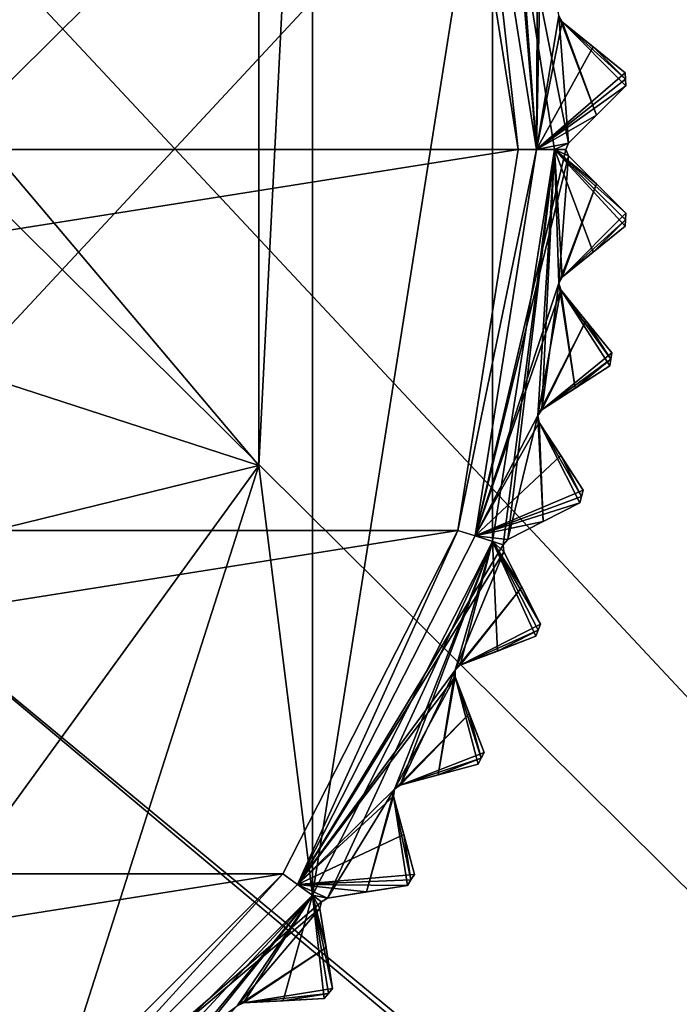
# Model space of a CAD drawing. Header units: millimetres. Extents: x -114 to 114, y -36 to 48.
# Tile 252 of 256: x 78.57 to 85.82, y -9.4 to 1.43. Entities that reach past the tile are written whole.
import ezdxf

# ---------------------------------------------------------------- set-up
doc = ezdxf.new("R2010")
doc.units = ezdxf.units.MM
doc.header["$LTSCALE"] = 65.185185
for name, color, linetype in [('2', 7, 'CONTINUOUS'), ('2786', 7, 'CONTINUOUS'), ('2841', 7, 'CONTINUOUS'), ('2842', 7, 'CONTINUOUS'), ('2843', 7, 'CONTINUOUS'), ('2844', 7, 'CONTINUOUS'), ('2845', 7, 'CONTINUOUS'), ('2846', 7, 'CONTINUOUS'), ('2847', 7, 'CONTINUOUS'), ('2848', 7, 'CONTINUOUS'), ('2849', 7, 'CONTINUOUS'), ('2850', 7, 'CONTINUOUS'), ('2851', 7, 'CONTINUOUS'), ('2852', 7, 'CONTINUOUS'), ('2853', 7, 'CONTINUOUS'), ('2854', 7, 'CONTINUOUS'), ('2855', 7, 'CONTINUOUS'), ('2856', 7, 'CONTINUOUS'), ('2857', 7, 'CONTINUOUS'), ('2859', 7, 'CONTINUOUS'), ('2962', 7, 'CONTINUOUS'), ('2965', 7, 'CONTINUOUS'), ('2966', 7, 'CONTINUOUS'), ('2967', 7, 'CONTINUOUS'), ('2968', 7, 'CONTINUOUS'), ('2969', 7, 'CONTINUOUS'), ('2970', 7, 'CONTINUOUS'), ('2971', 7, 'CONTINUOUS'), ('2972', 7, 'CONTINUOUS'), ('2973', 7, 'CONTINUOUS'), ('3025', 7, 'CONTINUOUS'), ('3030', 7, 'CONTINUOUS'), ('3033', 7, 'CONTINUOUS'), ('3216', 7, 'CONTINUOUS'), ('3217', 7, 'CONTINUOUS'), ('3219', 7, 'CONTINUOUS'), ('3242', 7, 'CONTINUOUS'), ('3243', 7, 'CONTINUOUS'), ('3244', 7, 'CONTINUOUS'), ('3245', 7, 'CONTINUOUS'), ('3246', 7, 'CONTINUOUS'), ('3247', 7, 'CONTINUOUS'), ('3304', 7, 'CONTINUOUS')]:
    doc.layers.add(name, color=color, linetype=linetype)

msp = doc.modelspace()

# ---------------------------------------------------------------- linework, layer by layer
at = {"layer": '2', "linetype": 'CONTINUOUS'}
for points in [[(113, -35, 92.5), (113, 35, 92.5), (76.326, 4.231, 92.5), (113, -35, 92.5)], [(77.7, 0, 92.5), (113, -35, 92.5), (76.326, 4.231, 92.5), (77.7, 0, 92.5)], [(-10.47, -4.231, 92.5), (113, -35, 92.5), (-9.8, 0, 92.5), (-10.47, -4.231, 92.5)], [(-9.8, 0, 92.5), (113, -35, 92.5), (21.275, -6.847, 92.5), (-9.8, 0, 92.5)], [(29.326, -4.231, 92.5), (113, -35, 92.5), (30.7, 0, 92.5), (29.326, -4.231, 92.5)], [(113, -35, 92.5), (68.275, -6.847, 92.5), (30.7, 0, 92.5), (113, -35, 92.5)], [(76.326, -4.231, 92.5), (113, -35, 92.5), (77.7, 0, 92.5), (76.326, -4.231, 92.5)], [(-12.415, -8.051, 92.5), (113, -35, 92.5), (-10.47, -4.231, 92.5), (-12.415, -8.051, 92.5)], [(25.725, -6.847, 92.5), (113, -35, 92.5), (29.326, -4.231, 92.5), (25.725, -6.847, 92.5)], [(72.725, -6.847, 92.5), (113, -35, 92.5), (76.326, -4.231, 92.5), (72.725, -6.847, 92.5)], [(21.275, -6.847, 92.5), (113, -35, 92.5), (25.725, -6.847, 92.5), (21.275, -6.847, 92.5)], [(68.275, -6.847, 92.5), (113, -35, 92.5), (72.725, -6.847, 92.5), (68.275, -6.847, 92.5)], [(-15.446, -11.083, 92.5), (113, -35, 92.5), (-12.415, -8.051, 92.5), (-15.446, -11.083, 92.5)], [(-113, -35, 92.5), (113, -35, 92.5), (-70.5, -8.8, 92.5), (-113, -35, 92.5)], [(113, -35, 92.5), (-23.5, -13.7, 92.5), (-70.5, -8.8, 92.5), (113, -35, 92.5)]]:
    msp.add_3dface(points, dxfattribs=at)
at = {"layer": '2786', "linetype": 'CONTINUOUS'}
for points in [[(110.5, 32.5, 90), (-9.8, 0, 90), (-10.47, 4.231, 90), (110.5, 32.5, 90)], [(-9.8, 0, 90), (110.5, 32.5, 90), (21.275, 6.847, 90), (-9.8, 0, 90)], [(110.5, 32.5, 90), (30.7, 0, 90), (29.326, 4.231, 90), (110.5, 32.5, 90)], [(110.5, 32.5, 90), (68.275, 6.847, 90), (30.7, 0, 90), (110.5, 32.5, 90)], [(110.5, 32.5, 90), (110.5, -32.5, 90), (76.326, -4.231, 90), (110.5, 32.5, 90)], [(110.5, 32.5, 90), (76.326, -4.231, 90), (77.7, 0, 90), (110.5, 32.5, 90)], [(110.5, 32.5, 90), (77.7, 0, 90), (76.326, 4.231, 90), (110.5, 32.5, 90)], [(110.5, -32.5, 90), (72.725, -6.847, 90), (76.326, -4.231, 90), (110.5, -32.5, 90)], [(110.5, -32.5, 90), (-50.5, -32.5, 90), (72.725, -6.847, 90), (110.5, -32.5, 90)]]:
    msp.add_3dface(points, dxfattribs=at)
at = {"layer": '2841', "linetype": 'CONTINUOUS'}
for points in [[(57.614, 4.189, 110), (56.95, 0, 110), (83.386, 4.189, 110), (57.614, 4.189, 110)], [(83.386, 4.189, 110), (56.95, 0, 110), (84.05, 0, 110), (83.386, 4.189, 110)], [(56.95, 0, 110), (57.614, -4.189, 110), (84.05, 0, 110), (56.95, 0, 110)], [(84.05, 0, 110), (57.614, -4.189, 110), (83.386, -4.189, 110), (84.05, 0, 110)], [(57.614, -4.189, 110), (59.54, -7.967, 110), (83.386, -4.189, 110), (57.614, -4.189, 110)], [(83.386, -4.189, 110), (59.54, -7.967, 110), (81.46, -7.967, 110), (83.386, -4.189, 110)], [(59.54, -7.967, 110), (62.539, -10.965, 110), (81.46, -7.967, 110), (59.54, -7.967, 110)], [(81.46, -7.967, 110), (62.539, -10.965, 110), (78.461, -10.965, 110), (81.46, -7.967, 110)]]:
    msp.add_3dface(points, dxfattribs=at)
at = {"layer": '2842', "linetype": 'CONTINUOUS'}
for points in [[(81.786, 8.2, 93), (81.786, -8.2, 93), (81.199, -3.476, 93), (81.786, 8.2, 93)], [(81.199, 3.476, 93), (81.786, 8.2, 93), (81.199, -3.476, 93), (81.199, 3.476, 93)], [(83.767, 4.311, 93), (81.786, -8.2, 93), (81.786, 8.2, 93), (83.767, 4.311, 93)], [(83.767, -4.311, 93), (81.786, -8.2, 93), (83.767, 4.311, 93), (83.767, -4.311, 93)], [(84.45, 0, 93), (83.767, -4.311, 93), (83.767, 4.311, 93), (84.45, 0, 93)], [(81.199, -3.476, 93), (78.7, -11.286, 93), (77.113, -9.101, 93), (81.199, -3.476, 93)], [(81.786, -8.2, 93), (78.7, -11.286, 93), (81.199, -3.476, 93), (81.786, -8.2, 93)], [(78.7, -11.286, 93), (74.811, -13.267, 93), (77.113, -9.101, 93), (78.7, -11.286, 93)]]:
    msp.add_3dface(points, dxfattribs=at)
at = {"layer": '2843', "linetype": 'CONTINUOUS'}
for points in [[(85.233, -0.7, 108.5), (85.23, -0.772, 108.5), (85.233, -0.7, 93.8), (85.233, -0.7, 108.5)], [(85.233, -0.7, 93.8), (85.23, -0.772, 108.5), (85.23, -0.772, 93.8), (85.233, -0.7, 93.8)], [(85.23, -0.772, 108.5), (85.226, -0.844, 108.5), (85.23, -0.772, 93.8), (85.23, -0.772, 108.5)], [(85.23, -0.772, 93.8), (85.226, -0.844, 108.5), (85.226, -0.844, 93.8), (85.23, -0.772, 93.8)]]:
    msp.add_3dface(points, dxfattribs=at)
at = {"layer": '2844', "linetype": 'CONTINUOUS'}
for points in [[(85.233, -0.7, 108.5), (85.233, -0.7, 93.8), (84.604, -0.071, 109.146), (85.233, -0.7, 108.5)], [(84.912, -0.379, 108.833), (85.233, -0.7, 108.5), (84.604, -0.071, 109.146), (84.912, -0.379, 108.833)], [(84.604, -0.071, 109.146), (85.233, -0.7, 93.8), (84.912, -0.379, 93.467), (84.604, -0.071, 109.146)], [(84.604, -0.071, 93.154), (84.604, -0.071, 109.146), (84.912, -0.379, 93.467), (84.604, -0.071, 93.154)]]:
    msp.add_3dface(points, dxfattribs=at)
at = {"layer": '2845', "linetype": 'CONTINUOUS'}
for points in [[(85.233, 0.7, 93.8), (85.233, 0.7, 108.5), (84.604, 0.071, 93.154), (85.233, 0.7, 93.8)], [(84.604, 0.071, 93.154), (85.233, 0.7, 108.5), (84.912, 0.379, 108.833), (84.604, 0.071, 93.154)], [(84.912, 0.379, 93.467), (85.233, 0.7, 93.8), (84.604, 0.071, 93.154), (84.912, 0.379, 93.467)], [(84.604, 0.071, 109.146), (84.604, 0.071, 93.154), (84.912, 0.379, 108.833), (84.604, 0.071, 109.146)]]:
    msp.add_3dface(points, dxfattribs=at)
at = {"layer": '2846', "linetype": 'CONTINUOUS'}
for points in [[(84.794, -1.884, 108.833), (85.079, -2.236, 108.5), (84.519, -1.545, 109.146), (84.794, -1.884, 108.833)], [(84.519, -1.545, 109.146), (85.079, -2.236, 108.5), (85.079, -2.236, 93.8), (84.519, -1.545, 109.146)], [(84.519, -1.545, 93.154), (84.519, -1.545, 109.146), (84.794, -1.883, 93.467), (84.519, -1.545, 93.154)], [(84.794, -1.883, 93.467), (84.519, -1.545, 109.146), (85.079, -2.236, 93.8), (84.794, -1.883, 93.467)]]:
    msp.add_3dface(points, dxfattribs=at)
at = {"layer": '2847', "linetype": 'CONTINUOUS'}
for points in [[(85.226, -0.844, 93.8), (85.226, -0.844, 108.5), (84.534, -1.404, 93.154), (85.226, -0.844, 93.8)], [(84.534, -1.404, 93.154), (85.226, -0.844, 108.5), (84.873, -1.13, 108.833), (84.534, -1.404, 93.154)], [(84.873, -1.129, 93.467), (85.226, -0.844, 93.8), (84.534, -1.404, 93.154), (84.873, -1.129, 93.467)], [(84.534, -1.404, 109.146), (84.534, -1.404, 93.154), (84.873, -1.13, 108.833), (84.534, -1.404, 109.146)]]:
    msp.add_3dface(points, dxfattribs=at)
at = {"layer": '2848', "linetype": 'CONTINUOUS'}
for points in [[(84.519, -3.367, 108.833), (84.766, -3.748, 108.5), (84.281, -3.002, 109.146), (84.519, -3.367, 108.833)], [(84.281, -3.002, 109.146), (84.766, -3.748, 108.5), (84.766, -3.748, 93.8), (84.281, -3.002, 109.146)], [(84.281, -3.002, 93.154), (84.281, -3.002, 109.146), (84.519, -3.367, 93.467), (84.281, -3.002, 93.154)], [(84.519, -3.367, 93.467), (84.281, -3.002, 109.146), (84.766, -3.748, 93.8), (84.519, -3.367, 93.467)]]:
    msp.add_3dface(points, dxfattribs=at)
at = {"layer": '2849', "linetype": 'CONTINUOUS'}
for points in [[(85.057, -2.379, 93.8), (85.057, -2.379, 108.5), (84.311, -2.863, 93.154), (85.057, -2.379, 93.8)], [(84.311, -2.863, 93.154), (85.057, -2.379, 108.5), (84.676, -2.626, 108.833), (84.311, -2.863, 93.154)], [(84.676, -2.626, 93.467), (85.057, -2.379, 93.8), (84.311, -2.863, 93.154), (84.676, -2.626, 93.467)], [(84.311, -2.863, 109.146), (84.311, -2.863, 93.154), (84.676, -2.626, 108.833), (84.311, -2.863, 109.146)]]:
    msp.add_3dface(points, dxfattribs=at)
at = {"layer": '2850', "linetype": 'CONTINUOUS'}
for points in [[(84.09, -4.814, 108.833), (84.296, -5.219, 108.5), (83.892, -4.426, 109.146), (84.09, -4.814, 108.833)], [(83.892, -4.426, 109.146), (84.296, -5.219, 108.5), (84.296, -5.219, 93.8), (83.892, -4.426, 109.146)], [(83.892, -4.426, 93.154), (83.892, -4.426, 109.146), (84.09, -4.814, 93.467), (83.892, -4.426, 93.154)], [(84.09, -4.814, 93.467), (83.892, -4.426, 109.146), (84.296, -5.219, 93.8), (84.09, -4.814, 93.467)]]:
    msp.add_3dface(points, dxfattribs=at)
at = {"layer": '2851', "linetype": 'CONTINUOUS'}
for points in [[(84.729, -3.887, 93.8), (84.729, -3.887, 108.5), (83.936, -4.291, 93.154), (84.729, -3.887, 93.8)], [(83.936, -4.291, 93.154), (84.729, -3.887, 108.5), (84.324, -4.093, 108.833), (83.936, -4.291, 93.154)], [(84.324, -4.093, 93.467), (84.729, -3.887, 93.8), (83.936, -4.291, 93.154), (84.324, -4.093, 93.467)], [(83.936, -4.291, 109.146), (83.936, -4.291, 93.154), (84.324, -4.093, 108.833), (83.936, -4.291, 109.146)]]:
    msp.add_3dface(points, dxfattribs=at)
at = {"layer": '2852', "linetype": 'CONTINUOUS'}
for points in [[(83.512, -6.208, 108.833), (83.675, -6.632, 108.5), (83.356, -5.801, 109.146), (83.512, -6.208, 108.833)], [(83.356, -5.801, 109.146), (83.675, -6.632, 108.5), (83.675, -6.632, 93.8), (83.356, -5.801, 109.146)], [(83.356, -5.801, 93.154), (83.356, -5.801, 109.146), (83.512, -6.208, 93.467), (83.356, -5.801, 93.154)], [(83.512, -6.208, 93.467), (83.356, -5.801, 109.146), (83.675, -6.632, 93.8), (83.512, -6.208, 93.467)]]:
    msp.add_3dface(points, dxfattribs=at)
at = {"layer": '2853', "linetype": 'CONTINUOUS'}
for points in [[(84.244, -5.353, 93.8), (84.244, -5.353, 108.5), (83.413, -5.672, 93.154), (84.244, -5.353, 93.8)], [(83.413, -5.672, 93.154), (84.244, -5.353, 108.5), (83.821, -5.516, 108.833), (83.413, -5.672, 93.154)], [(83.821, -5.516, 93.467), (84.244, -5.353, 93.8), (83.413, -5.672, 93.154), (83.821, -5.516, 93.467)], [(83.413, -5.672, 109.146), (83.413, -5.672, 93.154), (83.821, -5.516, 108.833), (83.413, -5.672, 109.146)]]:
    msp.add_3dface(points, dxfattribs=at)
at = {"layer": '2854', "linetype": 'CONTINUOUS'}
for points in [[(82.792, -7.535, 108.833), (82.909, -7.973, 108.5), (82.679, -7.113, 109.146), (82.792, -7.535, 108.833)], [(82.679, -7.113, 109.146), (82.909, -7.973, 108.5), (82.909, -7.973, 93.8), (82.679, -7.113, 109.146)], [(82.679, -7.113, 93.154), (82.679, -7.113, 109.146), (82.792, -7.534, 93.467), (82.679, -7.113, 93.154)], [(82.792, -7.534, 93.467), (82.679, -7.113, 109.146), (82.909, -7.973, 93.8), (82.792, -7.534, 93.467)]]:
    msp.add_3dface(points, dxfattribs=at)
at = {"layer": '2855', "linetype": 'CONTINUOUS'}
for points in [[(83.609, -6.76, 93.8), (83.609, -6.76, 108.5), (82.75, -6.991, 93.154), (83.609, -6.76, 93.8)], [(82.75, -6.991, 93.154), (83.609, -6.76, 108.5), (83.171, -6.878, 108.833), (82.75, -6.991, 93.154)], [(83.171, -6.878, 93.467), (83.609, -6.76, 93.8), (82.75, -6.991, 93.154), (83.171, -6.878, 93.467)], [(82.75, -6.991, 109.146), (82.75, -6.991, 93.154), (83.171, -6.878, 108.833), (82.75, -6.991, 109.146)]]:
    msp.add_3dface(points, dxfattribs=at)
at = {"layer": '2856', "linetype": 'CONTINUOUS'}
for points in [[(81.937, -8.778, 108.833), (82.008, -9.226, 108.5), (81.869, -8.347, 109.146), (81.937, -8.778, 108.833)], [(81.869, -8.347, 109.146), (82.008, -9.226, 108.5), (82.008, -9.226, 93.8), (81.869, -8.347, 109.146)], [(81.869, -8.347, 93.154), (81.869, -8.347, 109.146), (81.937, -8.778, 93.467), (81.869, -8.347, 93.154)], [(81.937, -8.778, 93.467), (81.869, -8.347, 109.146), (82.008, -9.226, 93.8), (81.937, -8.778, 93.467)]]:
    msp.add_3dface(points, dxfattribs=at)
at = {"layer": '2857', "linetype": 'CONTINUOUS'}
for points in [[(82.831, -8.094, 93.8), (82.831, -8.094, 108.5), (81.952, -8.233, 93.154), (82.831, -8.094, 93.8)], [(81.952, -8.233, 93.154), (82.831, -8.094, 108.5), (82.383, -8.165, 108.833), (81.952, -8.233, 93.154)], [(82.383, -8.165, 93.467), (82.831, -8.094, 93.8), (81.952, -8.233, 93.154), (82.383, -8.165, 93.467)], [(81.952, -8.233, 109.146), (81.952, -8.233, 93.154), (82.383, -8.165, 108.833), (81.952, -8.233, 109.146)]]:
    msp.add_3dface(points, dxfattribs=at)
at = {"layer": '2859', "linetype": 'CONTINUOUS'}
for points in [[(81.917, -9.338, 93.8), (81.917, -9.338, 108.5), (81.029, -9.385, 93.154), (81.917, -9.338, 93.8)], [(81.029, -9.385, 93.154), (81.917, -9.338, 108.5), (81.464, -9.362, 108.833), (81.029, -9.385, 93.154)], [(81.464, -9.362, 93.467), (81.917, -9.338, 93.8), (81.029, -9.385, 93.154), (81.464, -9.362, 93.467)], [(81.029, -9.385, 109.146), (81.029, -9.385, 93.154), (81.464, -9.362, 108.833), (81.029, -9.385, 109.146)]]:
    msp.add_3dface(points, dxfattribs=at)
at = {"layer": '2962', "linetype": 'CONTINUOUS'}
for points in [[(84.873, 1.13, 108.833), (85.226, 0.844, 108.5), (84.534, 1.404, 109.146), (84.873, 1.13, 108.833)], [(84.534, 1.404, 109.146), (85.226, 0.844, 108.5), (85.226, 0.844, 93.8), (84.534, 1.404, 109.146)], [(84.534, 1.404, 93.154), (84.534, 1.404, 109.146), (84.873, 1.13, 93.467), (84.534, 1.404, 93.154)], [(84.873, 1.13, 93.467), (84.534, 1.404, 109.146), (85.226, 0.844, 93.8), (84.873, 1.13, 93.467)]]:
    msp.add_3dface(points, dxfattribs=at)
at = {"layer": '2965', "linetype": 'CONTINUOUS'}
for points in [[(84.45, 0, 93), (83.767, 4.311, 93), (84.604, 0.071, 93.154), (84.45, 0, 93)], [(84.604, 0.071, 93.154), (83.767, 4.311, 93), (84.498, 1.471, 93.125), (84.604, 0.071, 93.154)], [(84.912, 0.379, 93.467), (84.604, 0.071, 93.154), (84.498, 1.471, 93.125), (84.912, 0.379, 93.467)], [(84.534, 1.404, 93.154), (84.912, 0.379, 93.467), (84.498, 1.471, 93.125), (84.534, 1.404, 93.154)], [(85.233, 0.7, 93.8), (84.912, 0.379, 93.467), (84.534, 1.404, 93.154), (85.233, 0.7, 93.8)], [(85.233, 0.7, 93.8), (84.534, 1.404, 93.154), (85.23, 0.772, 93.8), (85.233, 0.7, 93.8)], [(84.534, 1.404, 93.154), (84.873, 1.13, 93.467), (85.23, 0.772, 93.8), (84.534, 1.404, 93.154)], [(84.873, 1.13, 93.467), (85.226, 0.844, 93.8), (85.23, 0.772, 93.8), (84.873, 1.13, 93.467)], [(84.45, 0, 93), (84.604, 0.071, 93.154), (84.575, 0, 93.125), (84.45, 0, 93)], [(83.767, -4.311, 93), (84.45, 0, 93), (83.886, -4.349, 93.125), (83.767, -4.311, 93)], [(84.45, 0, 93), (83.936, -4.291, 93.154), (83.886, -4.349, 93.125), (84.45, 0, 93)], [(83.936, -4.291, 93.154), (84.45, 0, 93), (84.267, -2.926, 93.125), (83.936, -4.291, 93.154)], [(84.45, 0, 93), (84.311, -2.863, 93.154), (84.267, -2.926, 93.125), (84.45, 0, 93)], [(84.311, -2.863, 93.154), (84.45, 0, 93), (84.498, -1.471, 93.125), (84.311, -2.863, 93.154)], [(84.45, 0, 93), (85.233, -0.7, 93.8), (85.23, -0.772, 93.8), (84.45, 0, 93)], [(85.233, -0.7, 93.8), (84.45, 0, 93), (84.912, -0.379, 93.467), (85.233, -0.7, 93.8)], [(84.45, 0, 93), (85.23, -0.772, 93.8), (85.226, -0.844, 93.8), (84.45, 0, 93)], [(84.45, 0, 93), (85.226, -0.844, 93.8), (84.873, -1.129, 93.467), (84.45, 0, 93)], [(84.45, 0, 93), (84.604, -0.071, 93.154), (84.912, -0.379, 93.467), (84.45, 0, 93)], [(84.604, -0.071, 93.154), (84.45, 0, 93), (84.575, 0, 93.125), (84.604, -0.071, 93.154)], [(84.45, 0, 93), (84.873, -1.129, 93.467), (84.534, -1.404, 93.154), (84.45, 0, 93)], [(84.45, 0, 93), (84.534, -1.404, 93.154), (84.498, -1.471, 93.125), (84.45, 0, 93)], [(84.676, -2.626, 93.467), (84.311, -2.863, 93.154), (84.498, -1.471, 93.125), (84.676, -2.626, 93.467)], [(84.519, -1.545, 93.154), (84.676, -2.626, 93.467), (84.498, -1.471, 93.125), (84.519, -1.545, 93.154)], [(84.519, -1.545, 93.154), (84.794, -1.883, 93.467), (85.068, -2.307, 93.8), (84.519, -1.545, 93.154)], [(84.519, -1.545, 93.154), (85.057, -2.379, 93.8), (84.676, -2.626, 93.467), (84.519, -1.545, 93.154)], [(85.057, -2.379, 93.8), (84.519, -1.545, 93.154), (85.068, -2.307, 93.8), (85.057, -2.379, 93.8)], [(84.794, -1.883, 93.467), (85.079, -2.236, 93.8), (85.068, -2.307, 93.8), (84.794, -1.883, 93.467)], [(84.324, -4.093, 93.467), (83.936, -4.291, 93.154), (84.267, -2.926, 93.125), (84.324, -4.093, 93.467)], [(84.281, -3.002, 93.154), (84.324, -4.093, 93.467), (84.267, -2.926, 93.125), (84.281, -3.002, 93.154)], [(84.281, -3.002, 93.154), (84.519, -3.367, 93.467), (84.747, -3.818, 93.8), (84.281, -3.002, 93.154)], [(84.281, -3.002, 93.154), (84.729, -3.887, 93.8), (84.324, -4.093, 93.467), (84.281, -3.002, 93.154)], [(84.729, -3.887, 93.8), (84.281, -3.002, 93.154), (84.747, -3.818, 93.8), (84.729, -3.887, 93.8)], [(84.519, -3.367, 93.467), (84.766, -3.748, 93.8), (84.747, -3.818, 93.8), (84.519, -3.367, 93.467)], [(81.786, -8.2, 93), (83.767, -4.311, 93), (81.952, -8.233, 93.154), (81.786, -8.2, 93)], [(81.952, -8.233, 93.154), (83.767, -4.311, 93), (82.689, -7.037, 93.125), (81.952, -8.233, 93.154)], [(83.767, -4.311, 93), (82.75, -6.991, 93.154), (82.689, -7.037, 93.125), (83.767, -4.311, 93)], [(82.75, -6.991, 93.154), (83.767, -4.311, 93), (83.358, -5.725, 93.125), (82.75, -6.991, 93.154)], [(83.767, -4.311, 93), (83.413, -5.672, 93.154), (83.358, -5.725, 93.125), (83.767, -4.311, 93)], [(83.767, -4.311, 93), (83.821, -5.516, 93.467), (83.413, -5.672, 93.154), (83.767, -4.311, 93)], [(83.767, -4.311, 93), (83.892, -4.426, 93.154), (84.09, -4.814, 93.467), (83.767, -4.311, 93)], [(83.892, -4.426, 93.154), (83.767, -4.311, 93), (83.886, -4.349, 93.125), (83.892, -4.426, 93.154)], [(83.767, -4.311, 93), (84.09, -4.814, 93.467), (84.296, -5.219, 93.8), (83.767, -4.311, 93)], [(83.767, -4.311, 93), (84.296, -5.219, 93.8), (84.27, -5.286, 93.8), (83.767, -4.311, 93)], [(83.767, -4.311, 93), (84.244, -5.353, 93.8), (83.821, -5.516, 93.467), (83.767, -4.311, 93)], [(84.244, -5.353, 93.8), (83.767, -4.311, 93), (84.27, -5.286, 93.8), (84.244, -5.353, 93.8)], [(83.171, -6.878, 93.467), (82.75, -6.991, 93.154), (83.358, -5.725, 93.125), (83.171, -6.878, 93.467)], [(83.356, -5.801, 93.154), (83.171, -6.878, 93.467), (83.358, -5.725, 93.125), (83.356, -5.801, 93.154)], [(83.356, -5.801, 93.154), (83.609, -6.76, 93.8), (83.171, -6.878, 93.467), (83.356, -5.801, 93.154)], [(83.356, -5.801, 93.154), (83.512, -6.208, 93.467), (83.642, -6.696, 93.8), (83.356, -5.801, 93.154)], [(83.609, -6.76, 93.8), (83.356, -5.801, 93.154), (83.642, -6.696, 93.8), (83.609, -6.76, 93.8)], [(83.512, -6.208, 93.467), (83.675, -6.632, 93.8), (83.642, -6.696, 93.8), (83.512, -6.208, 93.467)], [(82.383, -8.165, 93.467), (81.952, -8.233, 93.154), (82.689, -7.037, 93.125), (82.383, -8.165, 93.467)], [(82.679, -7.113, 93.154), (82.383, -8.165, 93.467), (82.689, -7.037, 93.125), (82.679, -7.113, 93.154)], [(82.679, -7.113, 93.154), (82.831, -8.094, 93.8), (82.383, -8.165, 93.467), (82.679, -7.113, 93.154)], [(82.679, -7.113, 93.154), (82.792, -7.534, 93.467), (82.87, -8.033, 93.8), (82.679, -7.113, 93.154)], [(82.831, -8.094, 93.8), (82.679, -7.113, 93.154), (82.87, -8.033, 93.8), (82.831, -8.094, 93.8)], [(82.792, -7.534, 93.467), (82.909, -7.973, 93.8), (82.87, -8.033, 93.8), (82.792, -7.534, 93.467)], [(78.7, -11.286, 93), (81.786, -8.2, 93), (78.847, -11.369, 93.154), (78.7, -11.286, 93)], [(78.847, -11.369, 93.154), (81.786, -8.2, 93), (79.918, -10.46, 93.125), (78.847, -11.369, 93.154)], [(81.786, -8.2, 93), (79.99, -10.434, 93.154), (79.918, -10.46, 93.125), (81.786, -8.2, 93)], [(79.99, -10.434, 93.154), (81.786, -8.2, 93), (80.96, -9.418, 93.125), (79.99, -10.434, 93.154)], [(81.786, -8.2, 93), (81.029, -9.385, 93.154), (80.96, -9.418, 93.125), (81.786, -8.2, 93)], [(81.786, -8.2, 93), (81.464, -9.362, 93.467), (81.029, -9.385, 93.154), (81.786, -8.2, 93)], [(81.786, -8.2, 93), (81.917, -9.338, 93.8), (81.464, -9.362, 93.467), (81.786, -8.2, 93)], [(81.786, -8.2, 93), (81.869, -8.347, 93.154), (81.937, -8.778, 93.467), (81.786, -8.2, 93)], [(81.869, -8.347, 93.154), (81.786, -8.2, 93), (81.887, -8.273, 93.125), (81.869, -8.347, 93.154)], [(81.786, -8.2, 93), (81.937, -8.778, 93.467), (82.008, -9.226, 93.8), (81.786, -8.2, 93)], [(81.786, -8.2, 93), (82.008, -9.226, 93.8), (81.963, -9.282, 93.8), (81.786, -8.2, 93)], [(81.786, -8.2, 93), (81.952, -8.233, 93.154), (81.887, -8.273, 93.125), (81.786, -8.2, 93)], [(81.917, -9.338, 93.8), (81.786, -8.2, 93), (81.963, -9.282, 93.8), (81.917, -9.338, 93.8)]]:
    msp.add_3dface(points, dxfattribs=at)
at = {"layer": '2966', "linetype": 'CONTINUOUS'}
for points in [[(84.604, 0.071, 93.154), (84.604, 0.071, 109.146), (84.575, 0, 109.175), (84.604, 0.071, 93.154)], [(84.575, 0, 93.125), (84.604, 0.071, 93.154), (84.575, 0, 109.175), (84.575, 0, 93.125)], [(84.604, -0.071, 109.146), (84.604, -0.071, 93.154), (84.575, 0, 93.125), (84.604, -0.071, 109.146)], [(84.604, -0.071, 109.146), (84.575, 0, 93.125), (84.575, 0, 109.175), (84.604, -0.071, 109.146)]]:
    msp.add_3dface(points, dxfattribs=at)
at = {"layer": '2967', "linetype": 'CONTINUOUS'}
for points in [[(84.534, -1.404, 93.154), (84.534, -1.404, 109.146), (84.498, -1.471, 109.175), (84.534, -1.404, 93.154)], [(84.498, -1.471, 93.125), (84.534, -1.404, 93.154), (84.498, -1.471, 109.175), (84.498, -1.471, 93.125)], [(84.519, -1.545, 109.146), (84.519, -1.545, 93.154), (84.498, -1.471, 93.125), (84.519, -1.545, 109.146)], [(84.519, -1.545, 109.146), (84.498, -1.471, 93.125), (84.498, -1.471, 109.175), (84.519, -1.545, 109.146)]]:
    msp.add_3dface(points, dxfattribs=at)
at = {"layer": '2968', "linetype": 'CONTINUOUS'}
for points in [[(84.311, -2.863, 93.154), (84.311, -2.863, 109.146), (84.267, -2.926, 109.175), (84.311, -2.863, 93.154)], [(84.267, -2.926, 93.125), (84.311, -2.863, 93.154), (84.267, -2.926, 109.175), (84.267, -2.926, 93.125)], [(84.281, -3.002, 109.146), (84.281, -3.002, 93.154), (84.267, -2.926, 93.125), (84.281, -3.002, 109.146)], [(84.281, -3.002, 109.146), (84.267, -2.926, 93.125), (84.267, -2.926, 109.175), (84.281, -3.002, 109.146)]]:
    msp.add_3dface(points, dxfattribs=at)
at = {"layer": '2969', "linetype": 'CONTINUOUS'}
for points in [[(83.936, -4.291, 93.154), (83.936, -4.291, 109.146), (83.886, -4.349, 109.175), (83.936, -4.291, 93.154)], [(83.886, -4.349, 93.125), (83.936, -4.291, 93.154), (83.886, -4.349, 109.175), (83.886, -4.349, 93.125)], [(83.892, -4.426, 109.146), (83.892, -4.426, 93.154), (83.886, -4.349, 93.125), (83.892, -4.426, 109.146)], [(83.892, -4.426, 109.146), (83.886, -4.349, 93.125), (83.886, -4.349, 109.175), (83.892, -4.426, 109.146)]]:
    msp.add_3dface(points, dxfattribs=at)
at = {"layer": '2970', "linetype": 'CONTINUOUS'}
for points in [[(83.356, -5.801, 109.146), (83.356, -5.801, 93.154), (83.358, -5.725, 93.125), (83.356, -5.801, 109.146)], [(83.356, -5.801, 109.146), (83.358, -5.725, 93.125), (83.358, -5.725, 109.175), (83.356, -5.801, 109.146)], [(83.413, -5.672, 93.154), (83.413, -5.672, 109.146), (83.358, -5.725, 109.175), (83.413, -5.672, 93.154)], [(83.358, -5.725, 93.125), (83.413, -5.672, 93.154), (83.358, -5.725, 109.175), (83.358, -5.725, 93.125)]]:
    msp.add_3dface(points, dxfattribs=at)
at = {"layer": '2971', "linetype": 'CONTINUOUS'}
for points in [[(82.679, -7.113, 109.146), (82.679, -7.113, 93.154), (82.689, -7.037, 93.125), (82.679, -7.113, 109.146)], [(82.679, -7.113, 109.146), (82.689, -7.037, 93.125), (82.689, -7.037, 109.175), (82.679, -7.113, 109.146)], [(82.75, -6.991, 93.154), (82.75, -6.991, 109.146), (82.689, -7.037, 109.175), (82.75, -6.991, 93.154)], [(82.689, -7.037, 93.125), (82.75, -6.991, 93.154), (82.689, -7.037, 109.175), (82.689, -7.037, 93.125)]]:
    msp.add_3dface(points, dxfattribs=at)
at = {"layer": '2972', "linetype": 'CONTINUOUS'}
for points in [[(81.869, -8.347, 109.146), (81.869, -8.347, 93.154), (81.887, -8.273, 93.125), (81.869, -8.347, 109.146)], [(81.869, -8.347, 109.146), (81.887, -8.273, 93.125), (81.887, -8.273, 109.175), (81.869, -8.347, 109.146)], [(81.952, -8.233, 93.154), (81.952, -8.233, 109.146), (81.887, -8.273, 109.175), (81.952, -8.233, 93.154)], [(81.887, -8.273, 93.125), (81.952, -8.233, 93.154), (81.887, -8.273, 109.175), (81.887, -8.273, 93.125)]]:
    msp.add_3dface(points, dxfattribs=at)
at = {"layer": '2973', "linetype": 'CONTINUOUS'}
for points in [[(81.029, -9.385, 93.154), (81.029, -9.385, 109.146), (80.96, -9.418, 109.175), (81.029, -9.385, 93.154)], [(80.96, -9.418, 93.125), (81.029, -9.385, 93.154), (80.96, -9.418, 109.175), (80.96, -9.418, 93.125)]]:
    msp.add_3dface(points, dxfattribs=at)
at = {"layer": '3025', "linetype": 'CONTINUOUS'}
for points in [[(84.534, 1.404, 109.146), (84.534, 1.404, 93.154), (84.498, 1.471, 93.125), (84.534, 1.404, 109.146)], [(84.534, 1.404, 109.146), (84.498, 1.471, 93.125), (84.498, 1.471, 109.175), (84.534, 1.404, 109.146)]]:
    msp.add_3dface(points, dxfattribs=at)
at = {"layer": '3030', "linetype": 'CONTINUOUS'}
for points in [[(81.199, 3.476, 93.5), (81.199, -3.476, 93.5), (76.587, 1.978, 93.5), (81.199, 3.476, 93.5)], [(76.587, 1.978, 93.5), (81.199, -3.476, 93.5), (76.587, -1.978, 93.5), (76.587, 1.978, 93.5)], [(76.587, -1.978, 93.5), (81.199, -3.476, 93.5), (74.262, -5.178, 93.5), (76.587, -1.978, 93.5)], [(81.199, -3.476, 93.5), (77.113, -9.101, 93.5), (74.262, -5.178, 93.5), (81.199, -3.476, 93.5)]]:
    msp.add_3dface(points, dxfattribs=at)
at = {"layer": '3033', "linetype": 'CONTINUOUS'}
for points in [[(81.199, 3.476, 93), (81.199, -3.476, 93), (81.199, 3.476, 93.5), (81.199, 3.476, 93)], [(81.199, -3.476, 93), (81.199, -3.476, 93.5), (81.199, 3.476, 93.5), (81.199, -3.476, 93)], [(81.199, -3.476, 93), (77.113, -9.101, 93), (81.199, -3.476, 93.5), (81.199, -3.476, 93)], [(77.113, -9.101, 93), (77.113, -9.101, 93.5), (81.199, -3.476, 93.5), (77.113, -9.101, 93)]]:
    msp.add_3dface(points, dxfattribs=at)
at = {"layer": '3216', "linetype": 'CONTINUOUS'}
for points in [[(84.25, 0, 109.5), (83.886, 4.349, 109.175), (83.577, 4.249, 109.5), (84.25, 0, 109.5)], [(83.936, 4.291, 109.146), (83.886, 4.349, 109.175), (84.25, 0, 109.5), (83.936, 4.291, 109.146)], [(84.267, 2.926, 109.175), (83.936, 4.291, 109.146), (84.25, 0, 109.5), (84.267, 2.926, 109.175)], [(84.311, 2.863, 109.146), (84.267, 2.926, 109.175), (84.25, 0, 109.5), (84.311, 2.863, 109.146)], [(84.498, 1.471, 109.175), (84.311, 2.863, 109.146), (84.25, 0, 109.5), (84.498, 1.471, 109.175)], [(84.534, 1.404, 109.146), (84.498, 1.471, 109.175), (84.25, 0, 109.5), (84.534, 1.404, 109.146)], [(84.873, 1.13, 108.833), (84.534, 1.404, 109.146), (84.25, 0, 109.5), (84.873, 1.13, 108.833)], [(85.226, 0.844, 108.5), (84.873, 1.13, 108.833), (84.25, 0, 109.5), (85.226, 0.844, 108.5)], [(85.23, 0.772, 108.5), (85.226, 0.844, 108.5), (84.25, 0, 109.5), (85.23, 0.772, 108.5)], [(85.233, 0.7, 108.5), (85.23, 0.772, 108.5), (84.25, 0, 109.5), (85.233, 0.7, 108.5)], [(84.912, 0.379, 108.833), (85.233, 0.7, 108.5), (84.25, 0, 109.5), (84.912, 0.379, 108.833)], [(84.604, 0.071, 109.146), (84.912, 0.379, 108.833), (84.25, 0, 109.5), (84.604, 0.071, 109.146)], [(83.577, -4.249, 109.5), (84.575, 0, 109.175), (84.25, 0, 109.5), (83.577, -4.249, 109.5)], [(84.575, 0, 109.175), (84.604, 0.071, 109.146), (84.25, 0, 109.5), (84.575, 0, 109.175)], [(84.604, -0.071, 109.146), (84.575, 0, 109.175), (83.577, -4.249, 109.5), (84.604, -0.071, 109.146)], [(84.498, -1.471, 109.175), (84.604, -0.071, 109.146), (83.577, -4.249, 109.5), (84.498, -1.471, 109.175)], [(84.912, -0.379, 108.833), (84.604, -0.071, 109.146), (84.498, -1.471, 109.175), (84.912, -0.379, 108.833)], [(84.534, -1.404, 109.146), (84.912, -0.379, 108.833), (84.498, -1.471, 109.175), (84.534, -1.404, 109.146)], [(85.233, -0.7, 108.5), (84.912, -0.379, 108.833), (84.534, -1.404, 109.146), (85.233, -0.7, 108.5)], [(85.23, -0.772, 108.5), (85.233, -0.7, 108.5), (84.534, -1.404, 109.146), (85.23, -0.772, 108.5)], [(85.23, -0.772, 108.5), (84.534, -1.404, 109.146), (84.873, -1.13, 108.833), (85.23, -0.772, 108.5)], [(85.226, -0.844, 108.5), (85.23, -0.772, 108.5), (84.873, -1.13, 108.833), (85.226, -0.844, 108.5)], [(84.519, -1.545, 109.146), (84.498, -1.471, 109.175), (83.577, -4.249, 109.5), (84.519, -1.545, 109.146)], [(84.267, -2.926, 109.175), (84.519, -1.545, 109.146), (83.577, -4.249, 109.5), (84.267, -2.926, 109.175)], [(84.794, -1.884, 108.833), (84.519, -1.545, 109.146), (84.267, -2.926, 109.175), (84.794, -1.884, 108.833)], [(84.311, -2.863, 109.146), (84.794, -1.884, 108.833), (84.267, -2.926, 109.175), (84.311, -2.863, 109.146)], [(85.079, -2.236, 108.5), (84.794, -1.884, 108.833), (84.311, -2.863, 109.146), (85.079, -2.236, 108.5)], [(85.079, -2.236, 108.5), (84.311, -2.863, 109.146), (85.068, -2.307, 108.5), (85.079, -2.236, 108.5)], [(84.311, -2.863, 109.146), (84.676, -2.626, 108.833), (85.068, -2.307, 108.5), (84.311, -2.863, 109.146)], [(84.676, -2.626, 108.833), (85.057, -2.379, 108.5), (85.068, -2.307, 108.5), (84.676, -2.626, 108.833)], [(84.281, -3.002, 109.146), (84.267, -2.926, 109.175), (83.577, -4.249, 109.5), (84.281, -3.002, 109.146)], [(84.519, -3.367, 108.833), (84.281, -3.002, 109.146), (83.577, -4.249, 109.5), (84.519, -3.367, 108.833)], [(84.766, -3.748, 108.5), (84.519, -3.367, 108.833), (83.577, -4.249, 109.5), (84.766, -3.748, 108.5)], [(84.747, -3.818, 108.5), (84.766, -3.748, 108.5), (83.577, -4.249, 109.5), (84.747, -3.818, 108.5)], [(84.729, -3.887, 108.5), (84.747, -3.818, 108.5), (83.577, -4.249, 109.5), (84.729, -3.887, 108.5)], [(84.324, -4.093, 108.833), (84.729, -3.887, 108.5), (83.577, -4.249, 109.5), (84.324, -4.093, 108.833)], [(83.936, -4.291, 109.146), (84.324, -4.093, 108.833), (83.577, -4.249, 109.5), (83.936, -4.291, 109.146)], [(81.624, -8.082, 109.5), (83.886, -4.349, 109.175), (83.577, -4.249, 109.5), (81.624, -8.082, 109.5)], [(83.886, -4.349, 109.175), (83.936, -4.291, 109.146), (83.577, -4.249, 109.5), (83.886, -4.349, 109.175)], [(83.892, -4.426, 109.146), (83.886, -4.349, 109.175), (81.624, -8.082, 109.5), (83.892, -4.426, 109.146)], [(83.358, -5.725, 109.175), (83.892, -4.426, 109.146), (81.624, -8.082, 109.5), (83.358, -5.725, 109.175)], [(84.09, -4.814, 108.833), (83.892, -4.426, 109.146), (83.358, -5.725, 109.175), (84.09, -4.814, 108.833)], [(83.413, -5.672, 109.146), (84.09, -4.814, 108.833), (83.358, -5.725, 109.175), (83.413, -5.672, 109.146)], [(84.296, -5.219, 108.5), (84.09, -4.814, 108.833), (83.413, -5.672, 109.146), (84.296, -5.219, 108.5)], [(84.296, -5.219, 108.5), (83.413, -5.672, 109.146), (84.27, -5.286, 108.5), (84.296, -5.219, 108.5)], [(83.413, -5.672, 109.146), (83.821, -5.516, 108.833), (84.27, -5.286, 108.5), (83.413, -5.672, 109.146)], [(83.821, -5.516, 108.833), (84.244, -5.353, 108.5), (84.27, -5.286, 108.5), (83.821, -5.516, 108.833)], [(83.356, -5.801, 109.146), (83.358, -5.725, 109.175), (81.624, -8.082, 109.5), (83.356, -5.801, 109.146)], [(82.689, -7.037, 109.175), (83.356, -5.801, 109.146), (81.624, -8.082, 109.5), (82.689, -7.037, 109.175)], [(83.512, -6.208, 108.833), (83.356, -5.801, 109.146), (82.689, -7.037, 109.175), (83.512, -6.208, 108.833)], [(82.75, -6.991, 109.146), (83.512, -6.208, 108.833), (82.689, -7.037, 109.175), (82.75, -6.991, 109.146)], [(83.675, -6.632, 108.5), (83.512, -6.208, 108.833), (82.75, -6.991, 109.146), (83.675, -6.632, 108.5)], [(83.675, -6.632, 108.5), (82.75, -6.991, 109.146), (83.642, -6.696, 108.5), (83.675, -6.632, 108.5)], [(82.75, -6.991, 109.146), (83.171, -6.878, 108.833), (83.642, -6.696, 108.5), (82.75, -6.991, 109.146)], [(83.171, -6.878, 108.833), (83.609, -6.76, 108.5), (83.642, -6.696, 108.5), (83.171, -6.878, 108.833)], [(82.679, -7.113, 109.146), (82.689, -7.037, 109.175), (81.624, -8.082, 109.5), (82.679, -7.113, 109.146)], [(82.792, -7.535, 108.833), (82.679, -7.113, 109.146), (81.624, -8.082, 109.5), (82.792, -7.535, 108.833)], [(82.909, -7.973, 108.5), (82.792, -7.535, 108.833), (81.624, -8.082, 109.5), (82.909, -7.973, 108.5)], [(82.87, -8.033, 108.5), (82.909, -7.973, 108.5), (81.624, -8.082, 109.5), (82.87, -8.033, 108.5)], [(78.582, -11.124, 109.5), (81.887, -8.273, 109.175), (81.624, -8.082, 109.5), (78.582, -11.124, 109.5)], [(82.831, -8.094, 108.5), (82.87, -8.033, 108.5), (81.624, -8.082, 109.5), (82.831, -8.094, 108.5)], [(82.383, -8.165, 108.833), (82.831, -8.094, 108.5), (81.624, -8.082, 109.5), (82.383, -8.165, 108.833)], [(81.952, -8.233, 109.146), (82.383, -8.165, 108.833), (81.624, -8.082, 109.5), (81.952, -8.233, 109.146)], [(81.887, -8.273, 109.175), (81.952, -8.233, 109.146), (81.624, -8.082, 109.5), (81.887, -8.273, 109.175)], [(81.869, -8.347, 109.146), (81.887, -8.273, 109.175), (78.582, -11.124, 109.5), (81.869, -8.347, 109.146)], [(80.96, -9.418, 109.175), (81.869, -8.347, 109.146), (78.582, -11.124, 109.5), (80.96, -9.418, 109.175)], [(81.937, -8.778, 108.833), (81.869, -8.347, 109.146), (80.96, -9.418, 109.175), (81.937, -8.778, 108.833)], [(81.029, -9.385, 109.146), (81.937, -8.778, 108.833), (80.96, -9.418, 109.175), (81.029, -9.385, 109.146)], [(82.008, -9.226, 108.5), (81.937, -8.778, 108.833), (81.029, -9.385, 109.146), (82.008, -9.226, 108.5)], [(82.008, -9.226, 108.5), (81.029, -9.385, 109.146), (81.963, -9.282, 108.5), (82.008, -9.226, 108.5)], [(81.029, -9.385, 109.146), (81.464, -9.362, 108.833), (81.963, -9.282, 108.5), (81.029, -9.385, 109.146)], [(81.464, -9.362, 108.833), (81.917, -9.338, 108.5), (81.963, -9.282, 108.5), (81.464, -9.362, 108.833)]]:
    msp.add_3dface(points, dxfattribs=at)
at = {"layer": '3217', "linetype": 'CONTINUOUS'}
for points in [[(84.25, 0, 109.5), (83.577, 4.249, 109.5), (84.25, 0, 109.8), (84.25, 0, 109.5)], [(84.25, 0, 109.8), (83.577, 4.249, 109.5), (83.577, 4.249, 109.8), (84.25, 0, 109.8)], [(83.577, -4.249, 109.5), (84.25, 0, 109.5), (83.577, -4.249, 109.8), (83.577, -4.249, 109.5)], [(83.577, -4.249, 109.8), (84.25, 0, 109.5), (84.25, 0, 109.8), (83.577, -4.249, 109.8)], [(81.624, -8.082, 109.5), (83.577, -4.249, 109.5), (81.624, -8.082, 109.8), (81.624, -8.082, 109.5)], [(81.624, -8.082, 109.8), (83.577, -4.249, 109.5), (83.577, -4.249, 109.8), (81.624, -8.082, 109.8)], [(78.582, -11.124, 109.5), (81.624, -8.082, 109.5), (78.582, -11.124, 109.8), (78.582, -11.124, 109.5)], [(78.582, -11.124, 109.8), (81.624, -8.082, 109.5), (81.624, -8.082, 109.8), (78.582, -11.124, 109.8)]]:
    msp.add_3dface(points, dxfattribs=at)
at = {"layer": '3219', "linetype": 'CONTINUOUS'}
for points in [[(83.386, 4.189, 110), (84.05, 0, 110), (83.577, 4.249, 109.8), (83.386, 4.189, 110)], [(84.05, 0, 110), (84.25, 0, 109.8), (83.577, 4.249, 109.8), (84.05, 0, 110)], [(84.05, 0, 110), (83.386, -4.189, 110), (84.25, 0, 109.8), (84.05, 0, 110)], [(83.386, -4.189, 110), (83.577, -4.249, 109.8), (84.25, 0, 109.8), (83.386, -4.189, 110)], [(83.386, -4.189, 110), (81.46, -7.967, 110), (81.624, -8.082, 109.8), (83.386, -4.189, 110)], [(83.386, -4.189, 110), (81.624, -8.082, 109.8), (83.577, -4.249, 109.8), (83.386, -4.189, 110)], [(81.46, -7.967, 110), (78.461, -10.965, 110), (78.582, -11.124, 109.8), (81.46, -7.967, 110)], [(81.46, -7.967, 110), (78.582, -11.124, 109.8), (81.624, -8.082, 109.8), (81.46, -7.967, 110)]]:
    msp.add_3dface(points, dxfattribs=at)
at = {"layer": '3242', "linetype": 'CONTINUOUS'}
for points in [[(85.079, -2.236, 93.8), (85.079, -2.236, 108.5), (85.068, -2.307, 108.5), (85.079, -2.236, 93.8)], [(85.068, -2.307, 93.8), (85.079, -2.236, 93.8), (85.068, -2.307, 108.5), (85.068, -2.307, 93.8)], [(85.057, -2.379, 108.5), (85.057, -2.379, 93.8), (85.068, -2.307, 93.8), (85.057, -2.379, 108.5)], [(85.057, -2.379, 108.5), (85.068, -2.307, 93.8), (85.068, -2.307, 108.5), (85.057, -2.379, 108.5)]]:
    msp.add_3dface(points, dxfattribs=at)
at = {"layer": '3243', "linetype": 'CONTINUOUS'}
for points in [[(84.766, -3.748, 93.8), (84.766, -3.748, 108.5), (84.747, -3.818, 108.5), (84.766, -3.748, 93.8)], [(84.747, -3.818, 93.8), (84.766, -3.748, 93.8), (84.747, -3.818, 108.5), (84.747, -3.818, 93.8)], [(84.729, -3.887, 108.5), (84.729, -3.887, 93.8), (84.747, -3.818, 93.8), (84.729, -3.887, 108.5)], [(84.729, -3.887, 108.5), (84.747, -3.818, 93.8), (84.747, -3.818, 108.5), (84.729, -3.887, 108.5)]]:
    msp.add_3dface(points, dxfattribs=at)
at = {"layer": '3244', "linetype": 'CONTINUOUS'}
for points in [[(84.244, -5.353, 108.5), (84.244, -5.353, 93.8), (84.27, -5.286, 93.8), (84.244, -5.353, 108.5)], [(84.244, -5.353, 108.5), (84.27, -5.286, 93.8), (84.27, -5.286, 108.5), (84.244, -5.353, 108.5)], [(84.296, -5.219, 93.8), (84.296, -5.219, 108.5), (84.27, -5.286, 108.5), (84.296, -5.219, 93.8)], [(84.27, -5.286, 93.8), (84.296, -5.219, 93.8), (84.27, -5.286, 108.5), (84.27, -5.286, 93.8)]]:
    msp.add_3dface(points, dxfattribs=at)
at = {"layer": '3245', "linetype": 'CONTINUOUS'}
for points in [[(83.609, -6.76, 108.5), (83.609, -6.76, 93.8), (83.642, -6.696, 93.8), (83.609, -6.76, 108.5)], [(83.609, -6.76, 108.5), (83.642, -6.696, 93.8), (83.642, -6.696, 108.5), (83.609, -6.76, 108.5)], [(83.675, -6.632, 93.8), (83.675, -6.632, 108.5), (83.642, -6.696, 108.5), (83.675, -6.632, 93.8)], [(83.642, -6.696, 93.8), (83.675, -6.632, 93.8), (83.642, -6.696, 108.5), (83.642, -6.696, 93.8)]]:
    msp.add_3dface(points, dxfattribs=at)
at = {"layer": '3246', "linetype": 'CONTINUOUS'}
for points in [[(82.909, -7.973, 93.8), (82.909, -7.973, 108.5), (82.87, -8.033, 108.5), (82.909, -7.973, 93.8)], [(82.87, -8.033, 93.8), (82.909, -7.973, 93.8), (82.87, -8.033, 108.5), (82.87, -8.033, 93.8)], [(82.831, -8.094, 108.5), (82.831, -8.094, 93.8), (82.87, -8.033, 93.8), (82.831, -8.094, 108.5)], [(82.831, -8.094, 108.5), (82.87, -8.033, 93.8), (82.87, -8.033, 108.5), (82.831, -8.094, 108.5)]]:
    msp.add_3dface(points, dxfattribs=at)
at = {"layer": '3247', "linetype": 'CONTINUOUS'}
for points in [[(81.917, -9.338, 108.5), (81.917, -9.338, 93.8), (81.963, -9.282, 93.8), (81.917, -9.338, 108.5)], [(81.917, -9.338, 108.5), (81.963, -9.282, 93.8), (81.963, -9.282, 108.5), (81.917, -9.338, 108.5)], [(82.008, -9.226, 93.8), (82.008, -9.226, 108.5), (81.963, -9.282, 108.5), (82.008, -9.226, 93.8)], [(81.963, -9.282, 93.8), (82.008, -9.226, 93.8), (81.963, -9.282, 108.5), (81.963, -9.282, 93.8)]]:
    msp.add_3dface(points, dxfattribs=at)
at = {"layer": '3304', "linetype": 'CONTINUOUS'}
for points in [[(85.226, 0.844, 93.8), (85.226, 0.844, 108.5), (85.23, 0.772, 108.5), (85.226, 0.844, 93.8)], [(85.23, 0.772, 93.8), (85.226, 0.844, 93.8), (85.23, 0.772, 108.5), (85.23, 0.772, 93.8)], [(85.233, 0.7, 108.5), (85.233, 0.7, 93.8), (85.23, 0.772, 93.8), (85.233, 0.7, 108.5)], [(85.233, 0.7, 108.5), (85.23, 0.772, 93.8), (85.23, 0.772, 108.5), (85.233, 0.7, 108.5)]]:
    msp.add_3dface(points, dxfattribs=at)

doc.saveas('drawing.dxf')
